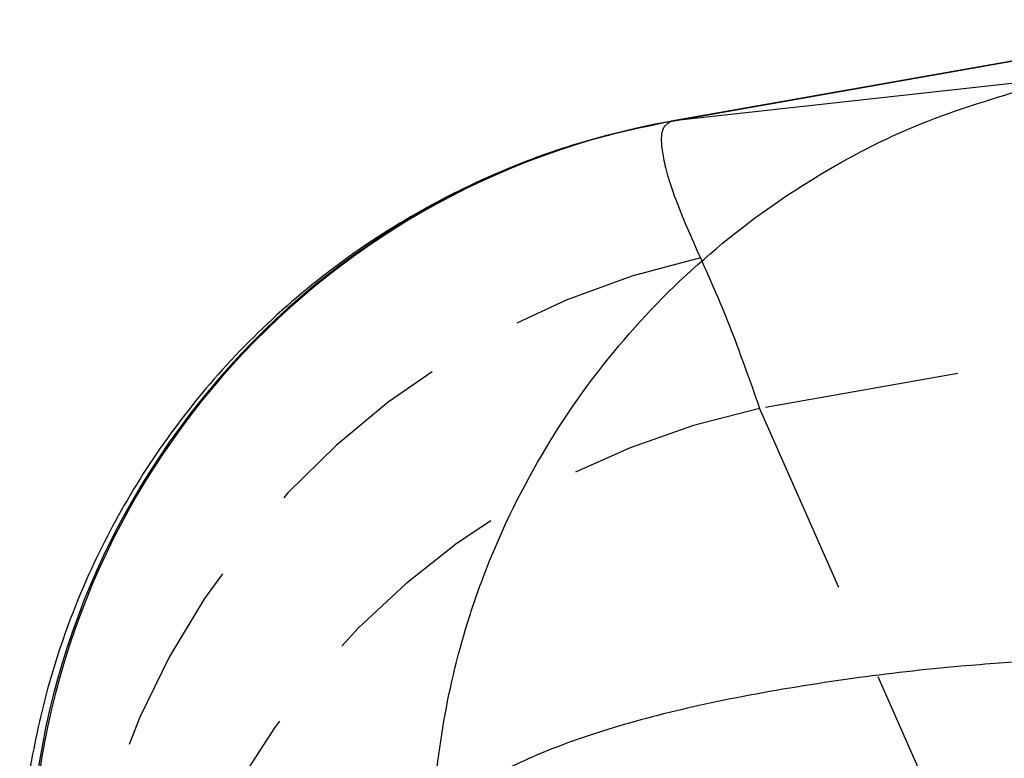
# Model space of a CAD drawing. Extents: x 32 to 386, y 97 to 276.
# Tile 25 of 34: x 252.98 to 259.38, y 254.25 to 259.05. Entities that reach past the tile are written whole.
import ezdxf

# ---------------------------------------------------------------- set-up
doc = ezdxf.new("R2010")
doc.units = 0
doc.linetypes.add('HIDDEN', pattern=[1.905, 1.27, -0.635])
doc.layers.get('0').update_dxf_attribs({"linetype": 'CONTINUOUS'})

msp = doc.modelspace()

# ---------------------------------------------------------------- linework, layer by layer
at = {"color": 7, "linetype": 'CONTINUOUS'}
for p, q in [((260.9516, 259.0532), (257.2134, 258.3941)), ((257.2181, 258.3947), (260.9549, 259.0535)), ((259.9144, 258.6925), (257.2275, 258.3957)), ((257.2275, 258.3957), (257.2181, 258.3947))]:
    msp.add_line(p, q, dxfattribs=at)
at = {"color": 7, "linetype": 'HIDDEN'}
for p, q in [((260.9516, 257.0837), (257.7877, 256.5258)), ((257.7877, 256.5258), (259.7454, 252.0928))]:
    msp.add_line(p, q, dxfattribs=at)
at = {"color": 7, "linetype": 'CONTINUOUS'}
for centre, radius, start, end in [((258.1039, 253.4061), 5.0666, 100.06844, 178.12211), ((258.114, 253.4091), 5.0647, 100.08061, 177.95656)]:
    msp.add_arc(centre, radius, start, end, dxfattribs=at)
at = {"color": 7, "linetype": 'HIDDEN'}
for centre, radius, start, end in [((258.5263, 252.4173), 5.2108, 102.45672, 181.00526), ((258.8725, 251.4453), 5.1951, 102.05236, 177.95023)]:
    msp.add_arc(centre, radius, start, end, dxfattribs=at)
at = {"color": 7, "linetype": 'CONTINUOUS'}
for points, knots in [([(255.6599, 253.7373), (255.66, 253.7422), (255.672, 254.2125), (255.7682, 254.7915), (256.049, 255.6081), (256.3478, 256.2306), (256.8465, 256.9396), (257.451, 257.5491), (258.1173, 258.0314), (258.8271, 258.3986), (259.3193, 258.5451), (259.5654, 258.6183)], [0, 0, 0, 0, 0.002184, 0.212738, 0.260333, 0.390635, 0.520928, 0.646405, 0.771873, 0.885939, 1, 1, 1, 1]), ([(257.2131, 258.3922), (257.0107, 258.3495), (256.6012, 258.2631), (256.0083, 258.0371), (255.4237, 257.7329), (254.8724, 257.3454), (254.3737, 256.8842), (253.9526, 256.378), (253.609, 255.8396), (253.342, 255.2802), (253.1479, 254.7103), (253.0282, 254.1413), (252.9741, 253.6982), (252.9775, 253.4517), (252.9784, 253.389)], [0, 0, 0, 0, 0.087116, 0.176192, 0.26551, 0.363122, 0.457755, 0.54948, 0.63861, 0.725371, 0.809915, 0.892312, 0.972578, 1, 1, 1, 1])]:
    msp.add_open_spline(points, degree=3, knots=knots, dxfattribs=at)
at = {"color": 7, "linetype": 'HIDDEN'}
for points, knots in [([(257.2181, 258.3947), (257.1925, 258.3815), (257.1412, 258.3551), (257.1493, 258.1795), (257.2229, 257.9102), (257.3425, 257.6403), (257.4023, 257.5054)], [0, 0, 0, 0, 0.246131, 0.492251, 0.746128, 1, 1, 1, 1]), ([(257.4023, 257.5054), (257.4648, 257.366), (257.59, 257.0864), (257.7217, 256.713), (257.7877, 256.5258)], [0, 0, 0, 0, 0.498634, 1, 1, 1, 1])]:
    msp.add_open_spline(points, degree=3, knots=knots, dxfattribs=at)
at = {"color": 8, "linetype": 'CONTINUOUS'}
msp.add_open_spline([(259.5954, 254.8859), (259.4286, 254.875), (259.0118, 254.8475), (258.3611, 254.7705), (257.6667, 254.6578), (257.0276, 254.5129), (256.4886, 254.343), (256.1546, 254.1927), (255.8276, 253.9948), (255.6987, 253.8537), (255.6603, 253.7385), (255.6599, 253.7373)], degree=3, knots=[0, 0, 0, 0, 0.079151, 0.19771, 0.328122, 0.458543, 0.593965, 0.729396, 0.778879, 0.99773, 1, 1, 1, 1], dxfattribs=at)

doc.saveas('drawing.dxf')
